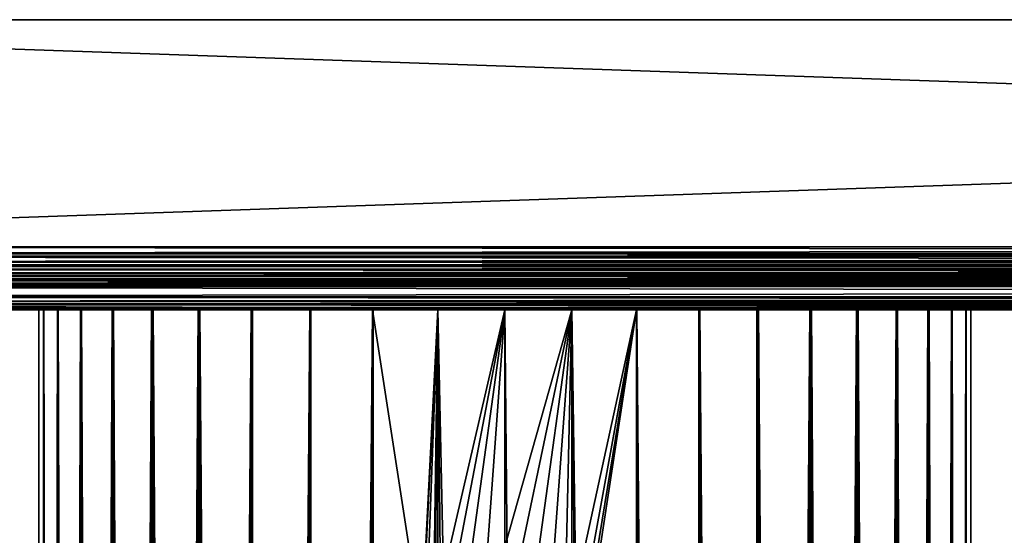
# Model space of a CAD drawing. Header units: metres. Extents: x -136 to 36, y -255 to -20.
# Tile 29 of 60: x -112 to -87, y -33 to -20. Entities that reach past the tile are written whole.
import ezdxf

# ---------------------------------------------------------------- set-up
doc = ezdxf.new("R2010")
doc.units = ezdxf.units.M
doc.layers.add('solid_11422034', color=7, linetype='CONTINUOUS')

msp = doc.modelspace()

# ---------------------------------------------------------------- linework, layer by layer
at = {"layer": 'solid_11422034'}
for points in [[(-134.420181, -20.200001, -36.918697), (-134.420135, -20.200001, 36.918694), (34.420151, -20.200001, 36.918694)], [(34.420177, -20.200001, -36.918694), (-134.420181, -20.200001, -36.918697), (34.420151, -20.200001, 36.918694)], [(34.420177, -20.200001, -36.918694), (-134.318085, -26.052536, -36.81654), (-134.420181, -20.200001, -36.918697)], [(-134.420135, -20.200001, 36.918694), (34.318081, -26.052536, 36.81654), (34.420151, -20.200001, 36.918694)], [(-134.420135, -20.200001, 36.918694), (-134.318085, -26.052536, 36.816536), (34.318081, -26.052536, 36.81654)], [(34.420177, -20.200001, -36.918694), (34.318085, -26.052536, -36.816536), (-134.318085, -26.052536, -36.81654)], [(-134.318085, -26.226864, 36.798126), (34.318081, -26.22739, 36.798027), (34.318081, -26.052536, 36.81654)], [(-134.318085, -26.052536, 36.816536), (-134.318085, -26.226864, 36.798126), (34.318081, -26.052536, 36.81654)], [(34.318085, -26.226864, -36.798126), (-134.318085, -26.22739, -36.798027), (-134.318085, -26.052536, -36.81654)], [(34.318085, -26.226864, -36.798126), (-134.318085, -26.052536, -36.81654), (34.318085, -26.052536, -36.816536)], [(-134.318085, -26.226864, 36.798126), (-134.318085, -26.299623, 36.781063), (34.318081, -26.22739, 36.798027)], [(34.318085, -26.226864, -36.798126), (34.318085, -26.299623, -36.781063), (-134.318085, -26.22739, -36.798027)], [(-134.318085, -26.299623, 36.781063), (34.318081, -26.309875, 36.778194), (34.318081, -26.22739, 36.798027)], [(34.318085, -26.299623, -36.781063), (-134.318085, -26.309875, -36.778194), (-134.318085, -26.22739, -36.798027)], [(-134.318085, -26.299623, 36.781063), (-134.318085, -26.43709, 36.732327), (34.318081, -26.309875, 36.778194)], [(34.318085, -26.299623, -36.781063), (34.318085, -26.43709, -36.732327), (-134.318085, -26.309875, -36.778194)], [(-134.318085, -26.43709, 36.732327), (34.318081, -26.437149, 36.7323), (34.318081, -26.309875, 36.778194)], [(34.318085, -26.43709, -36.732327), (-134.318085, -26.437149, -36.732304), (-134.318085, -26.309875, -36.778194)], [(-134.318085, -26.43709, 36.732327), (-134.318085, -26.528023, 36.686752), (34.318081, -26.437149, 36.7323)], [(34.318085, -26.43709, -36.732327), (34.318085, -26.528023, -36.686752), (-134.318085, -26.437149, -36.732304)], [(-134.318085, -26.528023, 36.686752), (34.318081, -26.545866, 36.676399), (34.318081, -26.437149, 36.7323)], [(34.318085, -26.528023, -36.686752), (-134.318085, -26.545866, -36.676399), (-134.318085, -26.437149, -36.732304)], [(-134.318085, -26.528023, 36.686752), (-134.318085, -26.633551, 36.617836), (34.318081, -26.545866, 36.676399)], [(34.318085, -26.528023, -36.686752), (34.318085, -26.633551, -36.617836), (-134.318085, -26.545866, -36.676399)], [(-134.318085, -26.633551, 36.617836), (34.318081, -26.634523, 36.617111), (34.318081, -26.545866, 36.676399)], [(34.318085, -26.633551, -36.617836), (-134.318085, -26.634523, -36.617111), (-134.318085, -26.545866, -36.676399)], [(-134.318085, -26.633551, 36.617836), (-134.318085, -26.725815, 36.539799), (34.318081, -26.634523, 36.617111)], [(34.318085, -26.633551, -36.617836), (34.318085, -26.725815, -36.539799), (-134.318085, -26.634523, -36.617111)], [(-134.318085, -26.725815, 36.539799), (34.318081, -26.745504, 36.52047), (34.318081, -26.634523, 36.617111)], [(34.318085, -26.725815, -36.539799), (-134.318085, -26.745504, -36.52047), (-134.318085, -26.634523, -36.617111)], [(-134.318085, -26.725815, 36.539799), (-134.318085, -26.802536, 36.457794), (34.318081, -26.745504, 36.52047)], [(34.318085, -26.725815, -36.539799), (34.318085, -26.802536, -36.457798), (-134.318085, -26.745504, -36.52047)], [(-134.318085, -26.802536, 36.457794), (34.318081, -26.803387, 36.456776), (34.318081, -26.745504, 36.52047)], [(34.318085, -26.802536, -36.457798), (-134.318085, -26.803387, -36.456776), (-134.318085, -26.745504, -36.52047)], [(-134.318085, -26.802536, 36.457794), (-134.318085, -26.885387, 36.342979), (34.318081, -26.803387, 36.456776)], [(34.318085, -26.802536, -36.457798), (34.318085, -26.885387, -36.342983), (-134.318085, -26.803387, -36.456776)], [(-134.318085, -26.885387, 36.342979), (34.318081, -26.895992, 36.325451), (34.318081, -26.803387, 36.456776)], [(34.318085, -26.885387, -36.342983), (-134.318085, -26.895992, -36.325451), (-134.318085, -26.803387, -36.456776)], [(-135.317307, -27.069843, -34.85173), (-135.307007, -27.065096, -34.987598), (35.317307, -27.069843, -34.851727)], [(35.307003, -27.065096, 34.987598), (-135.307449, -27.065153, 34.985977), (-135.317307, -27.069843, 34.851727)], [(35.317303, -27.069843, 34.851727), (35.307003, -27.065096, 34.987598), (-135.317307, -27.069843, 34.851727)], [(-135.317307, -27.069843, -34.85173), (35.317307, -27.069843, -34.851727), (35.317307, -27.335613, -26.1411)], [(-135.317307, -27.335613, -26.141102), (-135.317307, -27.069843, -34.85173), (35.317307, -27.335613, -26.1411)], [(35.317303, -27.069843, 34.851727), (-135.317307, -27.069843, 34.851727), (-135.317307, -27.335613, 26.1411)], [(35.317303, -27.335613, 26.1411), (35.317303, -27.069843, 34.851727), (-135.317307, -27.335613, 26.1411)], [(35.307003, -27.065096, 34.987598), (-135.28212, -27.060677, 35.113625), (-135.307449, -27.065153, 34.985977)], [(-135.307007, -27.065096, -34.987598), (-135.281174, -27.060577, -35.116447), (35.282124, -27.060677, -35.113625)], [(-135.307007, -27.065096, -34.987598), (35.282124, -27.060677, -35.113625), (35.307453, -27.065153, -34.985977)], [(-135.307007, -27.065096, -34.987598), (35.307453, -27.065153, -34.985977), (35.317307, -27.069843, -34.851727)], [(35.28117, -27.060577, 35.116447), (-135.241302, -27.056416, 35.234665), (-135.28212, -27.060677, 35.113625)], [(35.307003, -27.065096, 34.987598), (35.28117, -27.060577, 35.116447), (-135.28212, -27.060677, 35.113625)], [(-135.281174, -27.060577, -35.116447), (-135.239807, -27.05629, -35.23827), (35.24131, -27.056416, -35.234665)], [(-135.281174, -27.060577, -35.116447), (35.24131, -27.056416, -35.234665), (35.282124, -27.060677, -35.113625)], [(35.239811, -27.05629, 35.23827), (-135.183838, -27.052313, 35.350834), (-135.241302, -27.056416, 35.234665)], [(35.28117, -27.060577, 35.116447), (35.239811, -27.05629, 35.23827), (-135.241302, -27.056416, 35.234665)], [(-135.239807, -27.05629, -35.23827), (-135.181656, -27.052176, -35.35474), (35.183842, -27.052313, -35.350838)], [(-135.239807, -27.05629, -35.23827), (35.183842, -27.052313, -35.350838), (35.24131, -27.056416, -35.234665)], [(35.181652, -27.052176, 35.354736), (-135.110901, -27.048431, 35.460403), (-135.183838, -27.052313, 35.350834)], [(35.239811, -27.05629, 35.23827), (35.181652, -27.052176, 35.354736), (-135.183838, -27.052313, 35.350834)], [(-135.181656, -27.052176, -35.35474), (-135.107956, -27.048298, -35.464184), (35.110893, -27.048431, -35.460403)], [(-135.181656, -27.052176, -35.35474), (35.110893, -27.048431, -35.460403), (35.183842, -27.052313, -35.350838)], [(35.10796, -27.048298, 35.46418), (-135.025986, -27.044958, 35.558155), (-135.110901, -27.048431, 35.460403)], [(35.181652, -27.052176, 35.354736), (35.10796, -27.048298, 35.46418), (-135.110901, -27.048431, 35.460403)], [(-135.107956, -27.048298, -35.464184), (-135.022552, -27.044836, -35.561596), (35.02599, -27.044958, -35.558159)], [(-135.107956, -27.048298, -35.464184), (35.02599, -27.044958, -35.558159), (35.110893, -27.048431, -35.460403)], [(35.022552, -27.044836, 35.561596), (-134.928619, -27.041914, 35.643604), (-135.025986, -27.044958, 35.558155)], [(35.10796, -27.048298, 35.46418), (35.022552, -27.044836, 35.561596), (-135.025986, -27.044958, 35.558155)], [(-135.022552, -27.044836, -35.561596), (-134.924973, -27.041813, -35.646461), (34.928616, -27.041914, -35.643604)], [(-135.022552, -27.044836, -35.561596), (34.928616, -27.041914, -35.643604), (35.02599, -27.044958, -35.558159)], [(34.924976, -27.041813, 35.646461), (-134.81929, -27.039286, 35.717236), (-134.928619, -27.041914, 35.643604)], [(35.022552, -27.044836, 35.561596), (34.924976, -27.041813, 35.646461), (-134.928619, -27.041914, 35.643604)], [(-134.924973, -27.041813, -35.646461), (-134.815689, -27.039211, -35.719296), (34.81929, -27.039286, -35.717236)], [(-134.924973, -27.041813, -35.646461), (34.81929, -27.039286, -35.717236), (34.928616, -27.041914, -35.643604)], [(34.815685, -27.039211, 35.719296), (-134.703064, -27.037209, 35.775318), (-134.81929, -27.039286, 35.717236)], [(34.924976, -27.041813, 35.646461), (34.815685, -27.039211, 35.719296), (-134.81929, -27.039286, 35.717236)], [(-134.815689, -27.039211, -35.719296), (-134.699829, -27.037159, -35.776665), (34.703064, -27.037209, -35.775322)], [(-134.815689, -27.039211, -35.719296), (34.703064, -27.037209, -35.775322), (34.81929, -27.039286, -35.717236)], [(34.699833, -27.037159, 35.776665), (-134.581635, -27.035728, 35.816608), (-134.703064, -27.037209, 35.775318)], [(34.815685, -27.039211, 35.719296), (34.699833, -27.037159, 35.776665), (-134.703064, -27.037209, 35.775318)], [(-134.699829, -27.037159, -35.776665), (-134.579147, -27.0357, -35.817425), (34.581631, -27.035728, -35.816608)], [(-134.699829, -27.037159, -35.776665), (34.581631, -27.035728, -35.816608), (34.703064, -27.037209, -35.775322)], [(34.57914, -27.0357, 35.817425), (-134.453308, -27.034805, 35.84235), (-134.581635, -27.035728, 35.816608)], [(34.699833, -27.037159, 35.776665), (34.57914, -27.0357, 35.817425), (-134.581635, -27.035728, 35.816608)], [(-134.579147, -27.0357, -35.817425), (-134.451889, -27.034792, -35.842716), (34.453304, -27.034805, -35.84235)], [(-134.579147, -27.0357, -35.817425), (34.453304, -27.034805, -35.84235), (34.581631, -27.035728, -35.816608)], [(34.318081, -27.034441, 35.852543), (-134.318085, -27.034441, 35.852543), (-134.453308, -27.034805, 35.84235)], [(34.451893, -27.034792, 35.842716), (34.318081, -27.034441, 35.852543), (-134.453308, -27.034805, 35.84235)], [(34.57914, -27.0357, 35.817425), (34.451893, -27.034792, 35.842716), (-134.453308, -27.034805, 35.84235)], [(-134.451889, -27.034792, -35.842716), (-134.318085, -27.034441, -35.852543), (34.453304, -27.034805, -35.84235)], [(-134.318085, -26.885387, 36.342979), (-134.318085, -26.928301, 36.266315), (34.318081, -26.895992, 36.325451)], [(34.318085, -26.885387, -36.342983), (34.318085, -26.928301, -36.266315), (-134.318085, -26.895992, -36.325451)], [(-134.318085, -26.928301, 36.266315), (34.318081, -26.928379, 36.266163), (34.318081, -26.895992, 36.325451)], [(34.318085, -26.928301, -36.266315), (-134.318085, -26.928379, -36.266163), (-134.318085, -26.895992, -36.325451)], [(-134.318085, -26.928301, 36.266315), (-134.318085, -26.991426, 36.108932), (34.318081, -26.928379, 36.266163)], [(34.318085, -26.928301, -36.266315), (34.318085, -26.991426, -36.108932), (-134.318085, -26.928379, -36.266163)], [(-134.318085, -26.991426, 36.108932), (34.318081, -27.005087, 36.05978), (34.318081, -26.928379, 36.266163)], [(34.318085, -26.991426, -36.108932), (-134.318085, -27.005087, -36.05978), (-134.318085, -26.928379, -36.266163)], [(-134.318085, -26.991426, 36.108932), (-134.318085, -27.00495, 36.060329), (34.318081, -27.005087, 36.05978)], [(34.318085, -26.991426, -36.108932), (34.318085, -27.00495, -36.060329), (-134.318085, -27.005087, -36.05978)], [(34.318085, -27.00495, -36.060329), (34.318085, -27.034441, -35.852543), (-134.318085, -27.005087, -36.05978)], [(-134.318085, -27.00495, 36.060329), (-134.318085, -27.034441, 35.852543), (34.318081, -27.005087, 36.05978)], [(-134.318085, -27.005087, -36.05978), (34.318085, -27.034441, -35.852543), (-134.318085, -27.034441, -35.852543)], [(34.318081, -27.005087, 36.05978), (-134.318085, -27.034441, 35.852543), (34.318081, -27.034441, 35.852543)], [(-134.318085, -27.034441, -35.852543), (34.318085, -27.034441, -35.852543), (34.453304, -27.034805, -35.84235)], [(0, -27.412815, -23), (-135.317307, -27.335613, -26.141102), (35.317307, -27.335613, -26.1411)], [(-8.159039, -27.446112, -21.503956), (-135.317307, -27.458633, -20.913721), (-135.317307, -27.335613, -26.141102)], [(-2.781815, -27.416697, -22.830622), (-135.317307, -27.335613, -26.141102), (0, -27.412815, -23)], [(-5.501847, -27.427963, -22.331837), (-8.159039, -27.446112, -21.503956), (-135.317307, -27.335613, -26.141102)], [(-2.781815, -27.416697, -22.830622), (-5.501847, -27.427963, -22.331837), (-135.317307, -27.335613, -26.141102)], [(35.317303, -27.335613, 26.1411), (-135.317307, -27.335613, 26.1411), (-135.317307, -27.457758, 20.95554)], [(0, -27.412815, 23), (35.317303, -27.335613, 26.1411), (-135.317307, -27.457758, 20.95554)], [(-2.781474, -27.416697, 22.830667), (0, -27.412815, 23), (-135.317307, -27.457758, 20.95554)], [(-5.50124, -27.427959, 22.331985), (-2.781474, -27.416697, 22.830667), (-135.317307, -27.457758, 20.95554)], [(-8.158241, -27.446106, 21.504261), (-5.50124, -27.427959, 22.331985), (-135.317307, -27.457758, 20.95554)], [(-10.688004, -27.469963, 20.364916), (-8.158241, -27.446106, 21.504261), (-135.317307, -27.457758, 20.95554)], [(-8.159039, -27.446112, -21.503956), (-10.68891, -27.469973, -20.364441), (-135.317307, -27.458633, -20.913721)], [(-10.688004, -27.469963, 20.364916), (-135.317307, -27.457758, 20.95554), (-135.317307, -27.525461, 17.428503)], [(-13.065453, -27.498188, -18.928577), (-135.317307, -27.525461, -17.428505), (-135.317307, -27.458633, -20.913721)], [(-10.68891, -27.469973, -20.364441), (-13.065453, -27.498188, -18.928577), (-135.317307, -27.458633, -20.913721)], [(-13.064517, -27.498175, 18.929222), (-10.688004, -27.469963, 20.364916), (-135.317307, -27.525461, 17.428503)], [(-15.25383, -27.529192, 17.213192), (-13.064517, -27.498175, 18.929222), (-135.317307, -27.525461, 17.428503)], [(-13.065453, -27.498188, -18.928577), (-15.254721, -27.529205, -17.212402), (-135.317307, -27.525461, -17.428505)], [(-103.591965, -27.636269, -9.064225), (-135.317307, -27.639378, -8.714588), (-135.317307, -27.525461, -17.428505)], [(-18.930807, -27.592035, -13.062219), (-20.366074, -27.620255, -10.685801), (-135.317307, -27.525461, -17.428505)], [(-99.303047, -27.630062, -9.724772), (-135.317307, -27.525461, -17.428505), (-20.366074, -27.620255, -10.685801)], [(-17.215158, -27.561037, -15.25162), (-18.930807, -27.592035, -13.062219), (-135.317307, -27.525461, -17.428505)], [(-15.254721, -27.529205, -17.212402), (-17.215158, -27.561037, -15.25162), (-135.317307, -27.525461, -17.428505)], [(-102.200478, -27.632248, -9.497501), (-103.591965, -27.636269, -9.064225), (-135.317307, -27.525461, -17.428505)], [(-100.763199, -27.63011, -9.719837), (-102.200478, -27.632248, -9.497501), (-135.317307, -27.525461, -17.428505)], [(-99.303047, -27.630062, -9.724772), (-100.763199, -27.63011, -9.719837), (-135.317307, -27.525461, -17.428505)], [(-15.25383, -27.529192, 17.213192), (-135.317307, -27.525461, 17.428503), (-135.317307, -27.639378, 8.714586)], [(-17.214369, -27.561024, 15.25251), (-15.25383, -27.529192, 17.213192), (-135.317307, -27.639378, 8.714586)], [(-18.930164, -27.592022, 13.06315), (-17.214369, -27.561024, 15.25251), (-135.317307, -27.639378, 8.714586)], [(-18.930164, -27.592022, 13.06315), (-135.317307, -27.639378, 8.714586), (-100.696953, -27.630062, 9.724772)], [(-135.317307, -27.639378, 8.714586), (-102.133972, -27.632101, 9.512877), (-100.696953, -27.630062, 9.724772)], [(-135.317307, -27.639378, 8.714586), (-103.526581, -27.636036, 9.089835), (-102.133972, -27.632101, 9.512877)], [(-135.317307, -27.639378, 8.714586), (-104.843102, -27.641552, 8.461329), (-103.526581, -27.636036, 9.089835)], [(-103.591965, -27.636269, -9.064225), (-104.903252, -27.641848, -8.426358), (-135.317307, -27.639378, -8.714588)], [(-103.591965, -27.636269, -9.064225), (-104.061409, -27.677349, -8.863691), (-104.903252, -27.641848, -8.426358)], [(-103.526581, -27.636036, 9.089835), (-104.843102, -27.641552, 8.461329), (-104.061417, -27.677349, 8.86369)], [(-103.526581, -27.636036, 9.089835), (-104.061417, -27.677349, 8.86369), (-102.756432, -27.677349, 9.352021)], [(-103.591965, -27.636269, -9.064225), (-102.756432, -27.677349, -9.352021), (-104.061409, -27.677349, -8.863691)], [(-102.200478, -27.632248, -9.497501), (-102.756432, -27.677349, -9.352021), (-103.591965, -27.636269, -9.064225)], [(-102.133972, -27.632101, 9.512877), (-103.526581, -27.636036, 9.089835), (-102.756432, -27.677349, 9.352021)], [(-102.133972, -27.632101, 9.512877), (-102.756432, -27.677349, 9.352021), (-101.401207, -27.677349, 9.648043)], [(-102.200478, -27.632248, -9.497501), (-101.401207, -27.677349, -9.648043), (-102.756432, -27.677349, -9.352021)], [(-100.763199, -27.63011, -9.719837), (-101.401207, -27.677349, -9.648043), (-102.200478, -27.632248, -9.497501)], [(-100.696953, -27.630062, 9.724772), (-102.133972, -27.632101, 9.512877), (-101.401207, -27.677349, 9.648043)], [(-100.696953, -27.630062, 9.724772), (-101.401207, -27.677349, 9.648043), (-100, -27.677349, 9.75)], [(-100.763199, -27.63011, -9.719837), (-100, -27.677349, -9.75), (-101.401207, -27.677349, -9.648043)], [(-99.303047, -27.630062, -9.724772), (-100, -27.677349, -9.75), (-100.763199, -27.63011, -9.719837)], [(-20.365601, -27.620245, 10.686702), (-18.930164, -27.592022, 13.06315), (-100.696953, -27.630062, 9.724772)], [(-20.365601, -27.620245, 10.686702), (-100.696953, -27.630062, 9.724772), (-99.236794, -27.63011, 9.719837)], [(-99.236794, -27.63011, 9.719837), (-100.696953, -27.630062, 9.724772), (-100, -27.677349, 9.75)], [(-99.303047, -27.630062, -9.724772), (-98.598793, -27.677349, -9.648043), (-100, -27.677349, -9.75)], [(-99.236794, -27.63011, 9.719837), (-100, -27.677349, 9.75), (-98.598793, -27.677349, 9.648043)], [(-99.303047, -27.630062, -9.724772), (-20.366074, -27.620255, -10.685801), (-21.504999, -27.644087, -8.156304)], [(-97.86602, -27.632101, -9.512877), (-98.598793, -27.677349, -9.648043), (-99.303047, -27.630062, -9.724772)], [(-97.86602, -27.632101, -9.512877), (-99.303047, -27.630062, -9.724772), (-21.504999, -27.644087, -8.156304)], [(-20.365601, -27.620245, 10.686702), (-99.236794, -27.63011, 9.719837), (-97.799522, -27.632248, 9.497501)], [(-97.799522, -27.632248, 9.497501), (-99.236794, -27.63011, 9.719837), (-98.598793, -27.677349, 9.648043)], [(-97.86602, -27.632101, -9.512877), (-97.243568, -27.677349, -9.352021), (-98.598793, -27.677349, -9.648043)], [(-97.799522, -27.632248, 9.497501), (-98.598793, -27.677349, 9.648043), (-97.243568, -27.677349, 9.352021)], [(-96.473419, -27.636036, -9.089835), (-97.243568, -27.677349, -9.352021), (-97.86602, -27.632101, -9.512877)], [(-96.473419, -27.636036, -9.089835), (-97.86602, -27.632101, -9.512877), (-21.504999, -27.644087, -8.156304)], [(-20.365601, -27.620245, 10.686702), (-97.799522, -27.632248, 9.497501), (-96.408028, -27.636269, 9.064225)], [(-96.408028, -27.636269, 9.064225), (-97.799522, -27.632248, 9.497501), (-97.243568, -27.677349, 9.352021)], [(-96.473419, -27.636036, -9.089835), (-95.938583, -27.677349, -8.863691), (-97.243568, -27.677349, -9.352021)], [(-96.408028, -27.636269, 9.064225), (-97.243568, -27.677349, 9.352021), (-95.938583, -27.677349, 8.863691)], [(-95.156891, -27.641552, -8.46133), (-95.938583, -27.677349, -8.863691), (-96.473419, -27.636036, -9.089835)], [(-95.156891, -27.641552, -8.46133), (-96.473419, -27.636036, -9.089835), (-21.504999, -27.644087, -8.156304)], [(-20.365601, -27.620245, 10.686702), (-96.408028, -27.636269, 9.064225), (-95.096741, -27.641848, 8.426358)], [(-95.096741, -27.641848, 8.426358), (-96.408028, -27.636269, 9.064225), (-95.938583, -27.677349, 8.863691)], [(-21.504696, -27.644079, 8.157098), (-20.365601, -27.620245, 10.686702), (-95.096741, -27.641848, 8.426358)], [(-135.317307, -27.639378, 8.714586), (-135.317307, -27.652851, 6.999578), (-104.843102, -27.641552, 8.461329)], [(-106.096207, -27.648399, -7.609144), (-135.317307, -27.653145, -6.957751), (-135.317307, -27.639378, -8.714588)], [(-104.903252, -27.641848, -8.426358), (-106.096207, -27.648399, -7.609144), (-135.317307, -27.639378, -8.714588)], [(-135.317307, -27.652851, 6.999578), (-106.045944, -27.648096, 7.648837), (-104.843102, -27.641552, 8.461329)], [(-135.317307, -27.652851, 6.999578), (-107.119728, -27.655161, 6.661435), (-106.045944, -27.648096, 7.648837)], [(-106.096207, -27.648399, -7.609144), (-107.155884, -27.65542, -6.622525), (-135.317307, -27.653145, -6.957751)], [(-135.317307, -27.652851, 6.999578), (-135.317307, -27.677349, -0.000001), (-107.119728, -27.655161, 6.661435)], [(-135.317307, -27.677349, -0.000001), (-135.317307, -27.653145, -6.957751), (-109.75, -27.677349, -0.000001)], [(-109.640106, -27.676289, -1.457041), (-109.75, -27.677349, -0.000001), (-135.317307, -27.653145, -6.957751)], [(-109.318718, -27.673243, -2.866165), (-109.640106, -27.676289, -1.457041), (-135.317307, -27.653145, -6.957751)], [(-108.786438, -27.668421, -4.225769), (-109.318718, -27.673243, -2.866165), (-135.317307, -27.653145, -6.957751)], [(-108.059319, -27.662306, -5.48526), (-108.786438, -27.668421, -4.225769), (-135.317307, -27.653145, -6.957751)], [(-107.155884, -27.65542, -6.622525), (-108.059319, -27.662306, -5.48526), (-135.317307, -27.653145, -6.957751)], [(-135.317307, -27.677349, -0.000001), (-108.036652, -27.662125, 5.518051), (-107.119728, -27.655161, 6.661435)], [(-135.317307, -27.677349, -0.000001), (-108.775124, -27.668322, 4.249163), (-108.036652, -27.662125, 5.518051)], [(-135.317307, -27.677349, -0.000001), (-109.314781, -27.673208, 2.87814), (-108.775124, -27.668322, 4.249163)], [(-135.317307, -27.677349, -0.000001), (-109.639938, -27.676281, 1.461161), (-109.314781, -27.673208, 2.87814)], [(-135.317307, -27.677349, -0.000001), (-109.75, -27.677349, -0.000001), (-109.639938, -27.676281, 1.461161)], [(-112, -209.000427), (-111.999916, -27.677349, 0.031953), (-111.881264, -27.677349, -1.678859)], [(-111.877853, -209.000427, -1.707778), (-112, -209.000427), (-111.881264, -27.677349, -1.678859)], [(-112, -209.000427), (-111.877853, -209.000427, 1.707778), (-111.999916, -27.677349, 0.031953)], [(-109.648041, -27.677349, -1.401208), (-111.881264, -27.677349, -1.678859), (-111.999916, -27.677349, 0.031953)], [(-111.877853, -209.000427, 1.707778), (-111.871933, -27.677349, 1.743438), (-111.999916, -27.677349, 0.031953)], [(-109.648041, -27.677349, 1.401206), (-111.999916, -27.677349, 0.031953), (-111.871933, -27.677349, 1.743438)], [(-109.648041, -27.677349, 1.401206), (-109.75, -27.677349, -0.000001), (-111.999916, -27.677349, 0.031953)], [(-109.648041, -27.677349, -1.401208), (-111.999916, -27.677349, 0.031953), (-109.75, -27.677349, -0.000001)], [(-111.877853, -209.000427, -1.707778), (-111.881264, -27.677349, -1.678859), (-111.52269, -27.677349, -3.349167)], [(-109.35202, -27.677349, -2.75643), (-111.52269, -27.677349, -3.349167), (-111.881264, -27.677349, -1.678859)], [(-109.648041, -27.677349, -1.401208), (-109.35202, -27.677349, -2.75643), (-111.881264, -27.677349, -1.678859)], [(-111.513916, -209.000427, -3.380791), (-111.877853, -209.000427, -1.707778), (-111.52269, -27.677349, -3.349167)], [(-111.877853, -209.000427, 1.707778), (-111.513916, -209.000427, 3.380791), (-111.871933, -27.677349, 1.743438)], [(-111.513916, -209.000427, 3.380791), (-111.503357, -27.677349, 3.414491), (-111.871933, -27.677349, 1.743438)], [(-109.35202, -27.677349, 2.756429), (-111.871933, -27.677349, 1.743438), (-111.503357, -27.677349, 3.414491)], [(-109.35202, -27.677349, 2.756429), (-109.648041, -27.677349, 1.401206), (-111.871933, -27.677349, 1.743438)], [(-111.513916, -209.000427, -3.380791), (-111.52269, -27.677349, -3.349167), (-110.928444, -27.677349, -4.956348)], [(-108.863686, -27.677349, -4.061415), (-110.928444, -27.677349, -4.956348), (-111.52269, -27.677349, -3.349167)], [(-109.35202, -27.677349, -2.75643), (-108.863686, -27.677349, -4.061415), (-111.52269, -27.677349, -3.349167)], [(-110.915581, -209.000427, -4.98498), (-111.513916, -209.000427, -3.380791), (-110.928444, -27.677349, -4.956348)], [(-111.513916, -209.000427, 3.380791), (-110.915581, -209.000427, 4.98498), (-111.503357, -27.677349, 3.414491)], [(-110.915581, -209.000427, 4.98498), (-110.898506, -27.677349, 5.021654), (-111.503357, -27.677349, 3.414491)], [(-108.863693, -27.677349, 4.061413), (-111.503357, -27.677349, 3.414491), (-110.898506, -27.677349, 5.021654)], [(-108.863693, -27.677349, 4.061413), (-109.35202, -27.677349, 2.756429), (-111.503357, -27.677349, 3.414491)], [(-110.915581, -209.000427, -4.98498), (-110.928444, -27.677349, -4.956348), (-110.114174, -27.677349, -6.456412)], [(-107.367683, -27.677349, -6.385621), (-110.114174, -27.677349, -6.456412), (-110.928444, -27.677349, -4.956348)], [(-108.197388, -27.677349, -5.277819), (-107.367683, -27.677349, -6.385621), (-110.928444, -27.677349, -4.956348)], [(-108.863686, -27.677349, -4.061415), (-108.197388, -27.677349, -5.277819), (-110.928444, -27.677349, -4.956348)], [(-110.095039, -209.000427, -6.48769), (-110.915581, -209.000427, -4.98498), (-110.114174, -27.677349, -6.456412)], [(-110.915581, -209.000427, 4.98498), (-110.095039, -209.000427, 6.48769), (-110.898506, -27.677349, 5.021654)], [(-110.095039, -209.000427, 6.48769), (-110.075371, -27.677349, 6.516603), (-110.898506, -27.677349, 5.021654)], [(-108.197388, -27.677349, 5.277818), (-110.898506, -27.677349, 5.021654), (-110.075371, -27.677349, 6.516603)], [(-108.197388, -27.677349, 5.277818), (-108.863693, -27.677349, 4.061413), (-110.898506, -27.677349, 5.021654)], [(-110.095039, -209.000427, -6.48769), (-110.114174, -27.677349, -6.456412), (-109.099228, -27.677349, -7.823272)], [(-106.38562, -27.677349, -7.367687), (-109.099228, -27.677349, -7.823272), (-110.114174, -27.677349, -6.456412)], [(-107.367683, -27.677349, -6.385621), (-106.38562, -27.677349, -7.367687), (-110.114174, -27.677349, -6.456412)], [(-109.068993, -209.000427, -7.858329), (-110.095039, -209.000427, -6.48769), (-109.099228, -27.677349, -7.823272)], [(-110.095039, -209.000427, 6.48769), (-109.068993, -209.000427, 7.858329), (-110.075371, -27.677349, 6.516603)], [(-109.068993, -209.000427, 7.858329), (-109.055603, -27.677349, 7.87401), (-110.075371, -27.677349, 6.516603)], [(-106.38562, -27.677349, 7.367686), (-110.075371, -27.677349, 6.516603), (-109.055603, -27.677349, 7.87401)], [(-107.367683, -27.677349, 6.38562), (-108.197388, -27.677349, 5.277818), (-110.075371, -27.677349, 6.516603)], [(-106.38562, -27.677349, 7.367686), (-107.367683, -27.677349, 6.38562), (-110.075371, -27.677349, 6.516603)], [(-109.639938, -27.676281, 1.461161), (-109.75, -27.677349, -0.000001), (-109.648041, -27.677349, 1.401206)], [(-109.640106, -27.676289, -1.457041), (-109.648041, -27.677349, -1.401208), (-109.75, -27.677349, -0.000001)], [(-109.639938, -27.676281, 1.461161), (-109.648041, -27.677349, 1.401206), (-109.35202, -27.677349, 2.756429)], [(-109.640106, -27.676289, -1.457041), (-109.35202, -27.677349, -2.75643), (-109.648041, -27.677349, -1.401208)], [(-109.318718, -27.673243, -2.866165), (-109.35202, -27.677349, -2.75643), (-109.640106, -27.676289, -1.457041)], [(-109.314781, -27.673208, 2.87814), (-109.639938, -27.676281, 1.461161), (-109.35202, -27.677349, 2.756429)], [(-109.314781, -27.673208, 2.87814), (-109.35202, -27.677349, 2.756429), (-108.863693, -27.677349, 4.061413)], [(-109.318718, -27.673243, -2.866165), (-108.863686, -27.677349, -4.061415), (-109.35202, -27.677349, -2.75643)], [(-108.786438, -27.668421, -4.225769), (-108.863686, -27.677349, -4.061415), (-109.318718, -27.673243, -2.866165)], [(-108.775124, -27.668322, 4.249163), (-109.314781, -27.673208, 2.87814), (-108.863693, -27.677349, 4.061413)], [(-109.068993, -209.000427, -7.858329), (-109.099228, -27.677349, -7.823272), (-107.898415, -27.677349, -9.034414)], [(-104.061409, -27.677349, -8.863691), (-107.898415, -27.677349, -9.034414), (-109.099228, -27.677349, -7.823272)], [(-105.277817, -27.677349, -8.197392), (-104.061409, -27.677349, -8.863691), (-109.099228, -27.677349, -7.823272)], [(-106.38562, -27.677349, -7.367687), (-105.277817, -27.677349, -8.197392), (-109.099228, -27.677349, -7.823272)], [(-107.85833, -209.000427, -9.068995), (-109.068993, -209.000427, -7.858329), (-107.898415, -27.677349, -9.034414)], [(-109.068993, -209.000427, 7.858329), (-107.85833, -209.000427, 9.068995), (-109.055603, -27.677349, 7.87401)], [(-107.85833, -209.000427, 9.068995), (-107.855896, -27.677349, 9.071391), (-109.055603, -27.677349, 7.87401)], [(-105.277817, -27.677349, 8.197392), (-109.055603, -27.677349, 7.87401), (-107.855896, -27.677349, 9.071391)], [(-105.277817, -27.677349, 8.197392), (-106.38562, -27.677349, 7.367686), (-109.055603, -27.677349, 7.87401)], [(-108.775124, -27.668322, 4.249163), (-108.863693, -27.677349, 4.061413), (-108.197388, -27.677349, 5.277818)], [(-108.786438, -27.668421, -4.225769), (-108.197388, -27.677349, -5.277819), (-108.863686, -27.677349, -4.061415)], [(-108.059319, -27.662306, -5.48526), (-108.197388, -27.677349, -5.277819), (-108.786438, -27.668421, -4.225769)], [(-108.036652, -27.662125, 5.518051), (-108.775124, -27.668322, 4.249163), (-108.197388, -27.677349, 5.277818)], [(-108.036652, -27.662125, 5.518051), (-108.197388, -27.677349, 5.277818), (-107.367683, -27.677349, 6.38562)], [(-108.059319, -27.662306, -5.48526), (-107.367683, -27.677349, -6.385621), (-108.197388, -27.677349, -5.277819)], [(-107.155884, -27.65542, -6.622525), (-107.367683, -27.677349, -6.385621), (-108.059319, -27.662306, -5.48526)], [(-107.119728, -27.655161, 6.661435), (-108.036652, -27.662125, 5.518051), (-107.367683, -27.677349, 6.38562)], [(-107.85833, -209.000427, -9.068995), (-107.898415, -27.677349, -9.034414), (-106.530602, -27.677349, -10.065819)], [(-101.401207, -27.677349, -9.648043), (-106.530602, -27.677349, -10.065819), (-107.898415, -27.677349, -9.034414)], [(-102.756432, -27.677349, -9.352021), (-101.401207, -27.677349, -9.648043), (-107.898415, -27.677349, -9.034414)], [(-104.061409, -27.677349, -8.863691), (-102.756432, -27.677349, -9.352021), (-107.898415, -27.677349, -9.034414)], [(-106.487686, -209.000427, -10.095042), (-107.85833, -209.000427, -9.068995), (-106.530602, -27.677349, -10.065819)], [(-107.85833, -209.000427, 9.068995), (-106.487686, -209.000427, 10.095042), (-107.855896, -27.677349, 9.071391)], [(-106.487686, -209.000427, 10.095042), (-106.494209, -27.677349, 10.089541), (-107.855896, -27.677349, 9.071391)], [(-102.756432, -27.677349, 9.352021), (-107.855896, -27.677349, 9.071391), (-106.494209, -27.677349, 10.089541)], [(-104.061417, -27.677349, 8.86369), (-105.277817, -27.677349, 8.197392), (-107.855896, -27.677349, 9.071391)], [(-102.756432, -27.677349, 9.352021), (-104.061417, -27.677349, 8.86369), (-107.855896, -27.677349, 9.071391)], [(-107.119728, -27.655161, 6.661435), (-107.367683, -27.677349, 6.38562), (-106.38562, -27.677349, 7.367686)], [(-107.155884, -27.65542, -6.622525), (-106.38562, -27.677349, -7.367687), (-107.367683, -27.677349, -6.385621)], [(-106.096207, -27.648399, -7.609144), (-106.38562, -27.677349, -7.367687), (-107.155884, -27.65542, -6.622525)], [(-106.045944, -27.648096, 7.648837), (-107.119728, -27.655161, 6.661435), (-106.38562, -27.677349, 7.367686)], [(-106.530602, -27.677349, -10.065819), (-93.505783, -27.677349, -10.089541), (-105.022186, -27.677349, -10.898363)], [(-100, -27.677349, -9.75), (-93.505783, -27.677349, -10.089541), (-106.530602, -27.677349, -10.065819)], [(-106.487686, -209.000427, -10.095042), (-106.530602, -27.677349, -10.065819), (-105.022186, -27.677349, -10.898363)], [(-101.401207, -27.677349, -9.648043), (-100, -27.677349, -9.75), (-106.530602, -27.677349, -10.065819)], [(-106.494209, -27.677349, 10.089541), (-94.977806, -27.677349, 10.898363), (-93.469398, -27.677349, 10.065819)], [(-104.995499, -27.677349, 10.910635), (-94.977806, -27.677349, 10.898363), (-106.494209, -27.677349, 10.089541)], [(-100, -27.677349, 9.75), (-106.494209, -27.677349, 10.089541), (-93.469398, -27.677349, 10.065819)], [(-106.487686, -209.000427, 10.095042), (-104.995499, -27.677349, 10.910635), (-106.494209, -27.677349, 10.089541)], [(-101.401207, -27.677349, 9.648043), (-102.756432, -27.677349, 9.352021), (-106.494209, -27.677349, 10.089541)], [(-100, -27.677349, 9.75), (-101.401207, -27.677349, 9.648043), (-106.494209, -27.677349, 10.089541)], [(-104.984978, -209.000427, -10.915584), (-106.487686, -209.000427, -10.095042), (-105.022186, -27.677349, -10.898363)], [(-106.487686, -209.000427, 10.095042), (-104.984978, -209.000427, 10.915584), (-104.995499, -27.677349, 10.910635)], [(-106.045944, -27.648096, 7.648837), (-106.38562, -27.677349, 7.367686), (-105.277817, -27.677349, 8.197392)], [(-106.096207, -27.648399, -7.609144), (-105.277817, -27.677349, -8.197392), (-106.38562, -27.677349, -7.367687)], [(-104.903252, -27.641848, -8.426358), (-105.277817, -27.677349, -8.197392), (-106.096207, -27.648399, -7.609144)], [(-104.843102, -27.641552, 8.461329), (-106.045944, -27.648096, 7.648837), (-105.277817, -27.677349, 8.197392)], [(-104.843102, -27.641552, 8.461329), (-105.277817, -27.677349, 8.197392), (-104.061417, -27.677349, 8.86369)], [(-104.903252, -27.641848, -8.426358), (-104.061409, -27.677349, -8.863691), (-105.277817, -27.677349, -8.197392)], [(-105.022186, -27.677349, -10.898363), (-93.505783, -27.677349, -10.089541), (-95.004501, -27.677349, -10.910635)], [(-105.022186, -27.677349, -10.898363), (-95.004501, -27.677349, -10.910635), (-103.404266, -27.677349, -11.506477)], [(-104.984978, -209.000427, -10.915584), (-105.022186, -27.677349, -10.898363), (-103.404266, -27.677349, -11.506477)], [(-104.995499, -27.677349, 10.910635), (-96.595726, -27.677349, 11.506477), (-94.977806, -27.677349, 10.898363)], [(-103.389397, -27.677349, 11.511081), (-96.595726, -27.677349, 11.506477), (-104.995499, -27.677349, 10.910635)], [(-104.984978, -209.000427, 10.915584), (-103.389397, -27.677349, 11.511081), (-104.995499, -27.677349, 10.910635)], [(-103.380791, -209.000427, -11.513916), (-104.984978, -209.000427, -10.915584), (-103.404266, -27.677349, -11.506477)], [(-104.984978, -209.000427, 10.915584), (-103.380791, -209.000427, 11.513916), (-103.389397, -27.677349, 11.511081)], [(-103.404266, -27.677349, -11.506477), (-95.004501, -27.677349, -10.910635), (-96.610603, -27.677349, -11.511081)], [(-103.404266, -27.677349, -11.506477), (-96.610603, -27.677349, -11.511081), (-101.728271, -27.677349, -11.874402)], [(-102.140846, -35.877369, -11.807487), (-103.404266, -27.677349, -11.506477), (-101.728271, -27.677349, -11.874402)], [(-102.140846, -35.877369, -11.807487), (-103.380791, -209.000427, -11.513916), (-103.404266, -27.677349, -11.506477)], [(-103.389397, -27.677349, 11.511081), (-98.271721, -27.677349, 11.874402), (-96.595726, -27.677349, 11.506477)], [(-101.722473, -27.677349, 11.874906), (-98.271721, -27.677349, 11.874402), (-103.389397, -27.677349, 11.511081)], [(-103.380791, -209.000427, 11.513916), (-101.722473, -27.677349, 11.874906), (-103.389397, -27.677349, 11.511081)], [(-103.380791, -209.000427, 11.513916), (-101.707779, -209.000427, 11.877857), (-101.722473, -27.677349, 11.874906)], [(-102.10746, -35.568371, -11.813492), (-102.140846, -35.877369, -11.807487), (-101.728271, -27.677349, -11.874402)], [(-102.10746, -35.568371, -11.813492), (-101.728271, -27.677349, -11.874402), (-102.007202, -35.259979, -11.83094)], [(-101.728271, -27.677349, -11.874402), (-101.830849, -34.849205, -11.85951), (-102.007202, -35.259979, -11.83094)], [(-101.728271, -27.677349, -11.874402), (-101.575661, -34.489803, -11.896104), (-101.830849, -34.849205, -11.85951)], [(-101.728271, -27.677349, -11.874402), (-96.610603, -27.677349, -11.511081), (-98.277527, -27.677349, -11.874906)], [(-101.728271, -27.677349, -11.874402), (-98.277527, -27.677349, -11.874906), (-100, -27.677349, -12)], [(-101.728271, -27.677349, -11.874402), (-100, -27.677349, -12), (-101.575661, -34.489803, -11.896104)], [(-101.722473, -27.677349, 11.874906), (-100, -209.000427, 12), (-100, -27.677349, 12)], [(-101.707779, -209.000427, 11.877857), (-100, -209.000427, 12), (-101.722473, -27.677349, 11.874906)], [(-101.722473, -27.677349, 11.874906), (-100, -27.677349, 12), (-98.271721, -27.677349, 11.874402)], [(-101.575661, -34.489803, -11.896104), (-100, -27.677349, -12), (-101.246712, -34.187466, -11.935062)], [(-101.246712, -34.187466, -11.935062), (-100, -27.677349, -12), (-100.861809, -33.96278, -11.969013)], [(-100.861809, -33.96278, -11.969013), (-100, -27.677349, -12), (-100.443893, -33.824989, -11.991787)], [(-100.443893, -33.824989, -11.991787), (-100, -27.677349, -12), (-100, -33.777348, -12)], [(-100, -27.677349, 12), (-100, -209.000427, 12), (-98.292221, -209.000427, 11.877857)], [(-98.271721, -27.677349, 11.874402), (-100, -27.677349, 12), (-98.292221, -209.000427, 11.877857)], [(-98.598793, -27.677349, 9.648043), (-100, -27.677349, 9.75), (-93.469398, -27.677349, 10.065819)], [(-100, -27.677349, -9.75), (-98.598793, -27.677349, -9.648043), (-93.505783, -27.677349, -10.089541)], [(-100, -33.777348, -12), (-100, -27.677349, -12), (-98.277527, -27.677349, -11.874906)], [(-99.557381, -33.824684, -11.991835), (-100, -33.777348, -12), (-98.277527, -27.677349, -11.874906)], [(-99.14032, -33.961803, -11.969167), (-99.557381, -33.824684, -11.991835), (-98.277527, -27.677349, -11.874906)], [(-98.755791, -34.185619, -11.935324), (-99.14032, -33.961803, -11.969167), (-98.277527, -27.677349, -11.874906)], [(-98.426384, -34.487404, -11.896376), (-98.755791, -34.185619, -11.935324), (-98.277527, -27.677349, -11.874906)], [(-98.598793, -27.677349, 9.648043), (-93.469398, -27.677349, 10.065819), (-92.101585, -27.677349, 9.034414)], [(-97.243568, -27.677349, 9.352021), (-98.598793, -27.677349, 9.648043), (-92.101585, -27.677349, 9.034414)], [(-98.598793, -27.677349, -9.648043), (-97.243568, -27.677349, -9.352021), (-93.505783, -27.677349, -10.089541)], [(-98.170334, -34.847347, -11.859694), (-98.426384, -34.487404, -11.896376), (-98.277527, -27.677349, -11.874906)], [(-98.271721, -27.677349, 11.874402), (-98.292221, -209.000427, 11.877857), (-96.619209, -209.000427, 11.513916)], [(-98.170334, -34.847347, -11.859694), (-98.277527, -27.677349, -11.874906), (-96.610603, -27.677349, -11.511081)], [(-96.595726, -27.677349, 11.506477), (-98.271721, -27.677349, 11.874402), (-96.619209, -209.000427, 11.513916)], [(-97.992798, -35.259979, -11.83094), (-98.170334, -34.847347, -11.859694), (-96.610603, -27.677349, -11.511081)], [(-97.89254, -35.56834, -11.813493), (-97.992798, -35.259979, -11.83094), (-96.610603, -27.677349, -11.511081)], [(-97.859146, -35.877331, -11.807487), (-97.89254, -35.56834, -11.813493), (-96.610603, -27.677349, -11.511081)], [(-97.859146, -35.877331, -11.807487), (-96.610603, -27.677349, -11.511081), (-96.619209, -209.000427, -11.513916)], [(-95.938583, -27.677349, 8.863691), (-97.243568, -27.677349, 9.352021), (-92.101585, -27.677349, 9.034414)], [(-97.243568, -27.677349, -9.352021), (-92.144104, -27.677349, -9.071391), (-93.505783, -27.677349, -10.089541)], [(-97.243568, -27.677349, -9.352021), (-95.938583, -27.677349, -8.863691), (-92.144104, -27.677349, -9.071391)], [(-96.595726, -27.677349, 11.506477), (-96.619209, -209.000427, 11.513916), (-95.015022, -209.000427, 10.915584)], [(-96.610603, -27.677349, -11.511081), (-95.015022, -209.000427, -10.915584), (-96.619209, -209.000427, -11.513916)], [(-96.610603, -27.677349, -11.511081), (-95.004501, -27.677349, -10.910635), (-95.015022, -209.000427, -10.915584)], [(-94.977806, -27.677349, 10.898363), (-96.595726, -27.677349, 11.506477), (-95.015022, -209.000427, 10.915584)], [(-95.156891, -27.641552, -8.46133), (-94.722183, -27.677349, -8.197392), (-95.938583, -27.677349, -8.863691)], [(-95.096741, -27.641848, 8.426358), (-95.938583, -27.677349, 8.863691), (-94.722183, -27.677349, 8.197392)], [(-95.938583, -27.677349, 8.863691), (-92.101585, -27.677349, 9.034414), (-90.900764, -27.677349, 7.823272)], [(-94.722183, -27.677349, 8.197392), (-95.938583, -27.677349, 8.863691), (-90.900764, -27.677349, 7.823272)], [(-95.938583, -27.677349, -8.863691), (-94.722183, -27.677349, -8.197392), (-92.144104, -27.677349, -9.071391)], [(-93.954056, -27.648096, -7.648837), (-94.722183, -27.677349, -8.197392), (-95.156891, -27.641552, -8.46133)], [(-93.954056, -27.648096, -7.648837), (-95.156891, -27.641552, -8.46133), (-21.504999, -27.644087, -8.156304)], [(-93.903786, -27.648399, 7.609144), (-95.096741, -27.641848, 8.426358), (-94.722183, -27.677349, 8.197392)], [(-21.504696, -27.644079, 8.157098), (-95.096741, -27.641848, 8.426358), (-93.903786, -27.648399, 7.609144)], [(-94.977806, -27.677349, 10.898363), (-95.015022, -209.000427, 10.915584), (-93.512306, -209.000427, 10.095042)], [(-95.004501, -27.677349, -10.910635), (-93.512306, -209.000427, -10.095042), (-95.015022, -209.000427, -10.915584)], [(-95.004501, -27.677349, -10.910635), (-93.505783, -27.677349, -10.089541), (-93.512306, -209.000427, -10.095042)], [(-93.469398, -27.677349, 10.065819), (-94.977806, -27.677349, 10.898363), (-93.512306, -209.000427, 10.095042)], [(-93.954056, -27.648096, -7.648837), (-93.61438, -27.677349, -7.367687), (-94.722183, -27.677349, -8.197392)], [(-93.903786, -27.648399, 7.609144), (-94.722183, -27.677349, 8.197392), (-93.61438, -27.677349, 7.367686)], [(-93.61438, -27.677349, 7.367686), (-94.722183, -27.677349, 8.197392), (-90.900764, -27.677349, 7.823272)], [(-94.722183, -27.677349, -8.197392), (-90.944397, -27.677349, -7.87401), (-92.144104, -27.677349, -9.071391)], [(-94.722183, -27.677349, -8.197392), (-93.61438, -27.677349, -7.367687), (-90.944397, -27.677349, -7.87401)], [(-93.954056, -27.648096, -7.648837), (-21.504999, -27.644087, -8.156304), (-22.332348, -27.662226, -5.499747)], [(-92.880272, -27.655161, -6.661436), (-93.61438, -27.677349, -7.367687), (-93.954056, -27.648096, -7.648837)], [(-92.880272, -27.655161, -6.661436), (-93.954056, -27.648096, -7.648837), (-22.332348, -27.662226, -5.499747)], [(-21.504696, -27.644079, 8.157098), (-93.903786, -27.648399, 7.609144), (-92.844109, -27.65542, 6.622524)], [(-92.844109, -27.65542, 6.622524), (-93.903786, -27.648399, 7.609144), (-93.61438, -27.677349, 7.367686)], [(-92.880272, -27.655161, -6.661436), (-92.632309, -27.677349, -6.385621), (-93.61438, -27.677349, -7.367687)], [(-92.844109, -27.65542, 6.622524), (-93.61438, -27.677349, 7.367686), (-92.632309, -27.677349, 6.38562)], [(-93.61438, -27.677349, 7.367686), (-90.900764, -27.677349, 7.823272), (-89.885826, -27.677349, 6.456412)], [(-92.632309, -27.677349, 6.38562), (-93.61438, -27.677349, 7.367686), (-89.885826, -27.677349, 6.456412)], [(-93.61438, -27.677349, -7.367687), (-89.924629, -27.677349, -6.516603), (-90.944397, -27.677349, -7.87401)], [(-93.61438, -27.677349, -7.367687), (-92.632309, -27.677349, -6.385621), (-89.924629, -27.677349, -6.516603)], [(-93.469398, -27.677349, 10.065819), (-93.512306, -209.000427, 10.095042), (-92.14167, -209.000427, 9.068995)], [(-92.144104, -27.677349, -9.071391), (-92.14167, -209.000427, -9.068995), (-93.512306, -209.000427, -10.095042)], [(-93.505783, -27.677349, -10.089541), (-92.144104, -27.677349, -9.071391), (-93.512306, -209.000427, -10.095042)], [(-92.101585, -27.677349, 9.034414), (-93.469398, -27.677349, 10.065819), (-92.14167, -209.000427, 9.068995)], [(-91.963348, -27.662125, -5.518052), (-92.632309, -27.677349, -6.385621), (-92.880272, -27.655161, -6.661436)], [(-91.963348, -27.662125, -5.518052), (-92.880272, -27.655161, -6.661436), (-22.332348, -27.662226, -5.499747)], [(-22.332201, -27.662222, 5.50035), (-21.504696, -27.644079, 8.157098), (-92.844109, -27.65542, 6.622524)], [(-91.940681, -27.662306, 5.485259), (-92.844109, -27.65542, 6.622524), (-92.632309, -27.677349, 6.38562)], [(-22.332201, -27.662222, 5.50035), (-92.844109, -27.65542, 6.622524), (-91.940681, -27.662306, 5.485259)], [(-91.963348, -27.662125, -5.518052), (-91.802605, -27.677349, -5.277819), (-92.632309, -27.677349, -6.385621)], [(-91.940681, -27.662306, 5.485259), (-92.632309, -27.677349, 6.38562), (-91.802605, -27.677349, 5.277818)], [(-92.632309, -27.677349, 6.38562), (-89.885826, -27.677349, 6.456412), (-89.071548, -27.677349, 4.956348)], [(-91.802605, -27.677349, 5.277818), (-92.632309, -27.677349, 6.38562), (-89.071548, -27.677349, 4.956348)], [(-92.632309, -27.677349, -6.385621), (-91.802605, -27.677349, -5.277819), (-89.924629, -27.677349, -6.516603)], [(-92.144104, -27.677349, -9.071391), (-90.944397, -27.677349, -7.87401), (-92.14167, -209.000427, -9.068995)], [(-92.101585, -27.677349, 9.034414), (-92.14167, -209.000427, 9.068995), (-90.931007, -209.000427, 7.858329)], [(-90.944397, -27.677349, -7.87401), (-90.931007, -209.000427, -7.858329), (-92.14167, -209.000427, -9.068995)], [(-90.900764, -27.677349, 7.823272), (-92.101585, -27.677349, 9.034414), (-90.931007, -209.000427, 7.858329)], [(-91.224876, -27.668322, -4.249164), (-91.802605, -27.677349, -5.277819), (-91.963348, -27.662125, -5.518052)], [(-91.224876, -27.668322, -4.249164), (-91.963348, -27.662125, -5.518052), (-22.332348, -27.662226, -5.499747)], [(-22.332201, -27.662222, 5.50035), (-91.940681, -27.662306, 5.485259), (-91.213554, -27.668421, 4.225768)], [(-91.213554, -27.668421, 4.225768), (-91.940681, -27.662306, 5.485259), (-91.802605, -27.677349, 5.277818)], [(-91.224876, -27.668322, -4.249164), (-91.136307, -27.677349, -4.061414), (-91.802605, -27.677349, -5.277819)], [(-91.213554, -27.668421, 4.225768), (-91.802605, -27.677349, 5.277818), (-91.136307, -27.677349, 4.061413)], [(-91.136307, -27.677349, 4.061413), (-91.802605, -27.677349, 5.277818), (-89.071548, -27.677349, 4.956348)], [(-91.802605, -27.677349, -5.277819), (-89.101494, -27.677349, -5.021654), (-89.924629, -27.677349, -6.516603)], [(-91.802605, -27.677349, -5.277819), (-91.136307, -27.677349, -4.061414), (-89.101494, -27.677349, -5.021654)], [(-91.224876, -27.668322, -4.249164), (-22.332348, -27.662226, -5.499747), (-22.830788, -27.673483, -2.780621)], [(-90.685219, -27.673208, -2.878141), (-91.136307, -27.677349, -4.061414), (-91.224876, -27.668322, -4.249164)], [(-90.685219, -27.673208, -2.878141), (-91.224876, -27.668322, -4.249164), (-22.830788, -27.673483, -2.780621)], [(-22.332201, -27.662222, 5.50035), (-91.213554, -27.668421, 4.225768), (-90.681274, -27.673243, 2.866163)], [(-90.681274, -27.673243, 2.866163), (-91.213554, -27.668421, 4.225768), (-91.136307, -27.677349, 4.061413)], [(-90.685219, -27.673208, -2.878141), (-90.64798, -27.677349, -2.75643), (-91.136307, -27.677349, -4.061414)], [(-90.681274, -27.673243, 2.866163), (-91.136307, -27.677349, 4.061413), (-90.64798, -27.677349, 2.756429)], [(-91.136307, -27.677349, 4.061413), (-89.071548, -27.677349, 4.956348), (-88.477303, -27.677349, 3.349167)], [(-90.64798, -27.677349, 2.756429), (-91.136307, -27.677349, 4.061413), (-88.477303, -27.677349, 3.349167)], [(-91.136307, -27.677349, -4.061414), (-88.496643, -27.677349, -3.414491), (-89.101494, -27.677349, -5.021654)], [(-91.136307, -27.677349, -4.061414), (-90.64798, -27.677349, -2.75643), (-88.496643, -27.677349, -3.414491)], [(-90.944397, -27.677349, -7.87401), (-89.924629, -27.677349, -6.516603), (-90.931007, -209.000427, -7.858329)], [(-90.900764, -27.677349, 7.823272), (-90.931007, -209.000427, 7.858329), (-89.904953, -209.000427, 6.48769)], [(-89.924629, -27.677349, -6.516603), (-89.904953, -209.000427, -6.48769), (-90.931007, -209.000427, -7.858329)], [(-89.885826, -27.677349, 6.456412), (-90.900764, -27.677349, 7.823272), (-89.904953, -209.000427, 6.48769)], [(-90.360062, -27.676281, -1.461163), (-90.64798, -27.677349, -2.75643), (-90.685219, -27.673208, -2.878141)], [(-90.360062, -27.676281, -1.461163), (-90.685219, -27.673208, -2.878141), (-22.830788, -27.673483, -2.780621)], [(-22.830742, -27.673483, 2.780959), (-22.332201, -27.662222, 5.50035), (-90.681274, -27.673243, 2.866163)], [(-90.359894, -27.676289, 1.457039), (-90.681274, -27.673243, 2.866163), (-90.64798, -27.677349, 2.756429)], [(-22.830742, -27.673483, 2.780959), (-90.681274, -27.673243, 2.866163), (-90.359894, -27.676289, 1.457039)], [(-90.360062, -27.676281, -1.461163), (-90.351959, -27.677349, -1.401208), (-90.64798, -27.677349, -2.75643)], [(-90.359894, -27.676289, 1.457039), (-90.64798, -27.677349, 2.756429), (-90.351959, -27.677349, 1.401206)], [(-90.64798, -27.677349, 2.756429), (-88.477303, -27.677349, 3.349167), (-88.118736, -27.677349, 1.678859)], [(-90.351959, -27.677349, 1.401206), (-90.64798, -27.677349, 2.756429), (-88.118736, -27.677349, 1.678859)], [(-90.64798, -27.677349, -2.75643), (-88.128067, -27.677349, -1.743438), (-88.496643, -27.677349, -3.414491)], [(-90.64798, -27.677349, -2.75643), (-90.351959, -27.677349, -1.401208), (-88.128067, -27.677349, -1.743438)], [(-90.360062, -27.676281, -1.461163), (-22.830788, -27.673483, -2.780621), (-23.000002, -27.677349, 0)], [(-90.360062, -27.676281, -1.461163), (-90.25, -27.677349, -0.000001), (-90.351959, -27.677349, -1.401208)], [(-90.360062, -27.676281, -1.461163), (-23.000002, -27.677349, 0), (-90.25, -27.677349, -0.000001)], [(-22.830742, -27.673483, 2.780959), (-90.359894, -27.676289, 1.457039), (-90.25, -27.677349, -0.000001)], [(-90.359894, -27.676289, 1.457039), (-90.351959, -27.677349, 1.401206), (-90.25, -27.677349, -0.000001)], [(-90.351959, -27.677349, 1.401206), (-88.118736, -27.677349, 1.678859), (-88.000076, -27.677349, -0.031953)], [(-90.351959, -27.677349, -1.401208), (-88.000076, -27.677349, -0.031953), (-88.128067, -27.677349, -1.743438)], [(-90.25, -27.677349, -0.000001), (-90.351959, -27.677349, 1.401206), (-88.000076, -27.677349, -0.031953)], [(-90.351959, -27.677349, -1.401208), (-90.25, -27.677349, -0.000001), (-88.000076, -27.677349, -0.031953)], [(-23.000002, -27.677349, 0), (-22.830742, -27.673483, 2.780959), (-90.25, -27.677349, -0.000001)], [(-89.924629, -27.677349, -6.516603), (-89.101494, -27.677349, -5.021654), (-89.904953, -209.000427, -6.48769)], [(-89.885826, -27.677349, 6.456412), (-89.904953, -209.000427, 6.48769), (-89.084412, -209.000427, 4.98498)], [(-89.101494, -27.677349, -5.021654), (-89.084412, -209.000427, -4.98498), (-89.904953, -209.000427, -6.48769)], [(-89.071548, -27.677349, 4.956348), (-89.885826, -27.677349, 6.456412), (-89.084412, -209.000427, 4.98498)], [(-89.101494, -27.677349, -5.021654), (-88.496643, -27.677349, -3.414491), (-89.084412, -209.000427, -4.98498)], [(-89.071548, -27.677349, 4.956348), (-89.084412, -209.000427, 4.98498), (-88.486084, -209.000427, 3.380791)], [(-88.496643, -27.677349, -3.414491), (-88.486084, -209.000427, -3.380791), (-89.084412, -209.000427, -4.98498)], [(-88.477303, -27.677349, 3.349167), (-89.071548, -27.677349, 4.956348), (-88.486084, -209.000427, 3.380791)], [(-88.496643, -27.677349, -3.414491), (-88.128067, -27.677349, -1.743438), (-88.486084, -209.000427, -3.380791)], [(-88.477303, -27.677349, 3.349167), (-88.486084, -209.000427, 3.380791), (-88.122139, -209.000427, 1.707778)], [(-88.128067, -27.677349, -1.743438), (-88.122139, -209.000427, -1.707778), (-88.486084, -209.000427, -3.380791)], [(-88.118736, -27.677349, 1.678859), (-88.477303, -27.677349, 3.349167), (-88.122139, -209.000427, 1.707778)], [(-88.128067, -27.677349, -1.743438), (-88.000076, -27.677349, -0.031953), (-88.122139, -209.000427, -1.707778)], [(-88.118736, -27.677349, 1.678859), (-88.122139, -209.000427, 1.707778), (-88, -209.000427)], [(-88.000076, -27.677349, -0.031953), (-88, -209.000427), (-88.122139, -209.000427, -1.707778)], [(-88.000076, -27.677349, -0.031953), (-88.118736, -27.677349, 1.678859), (-88, -209.000427)]]:
    msp.add_3dface(points, dxfattribs=at)

doc.saveas('drawing.dxf')
